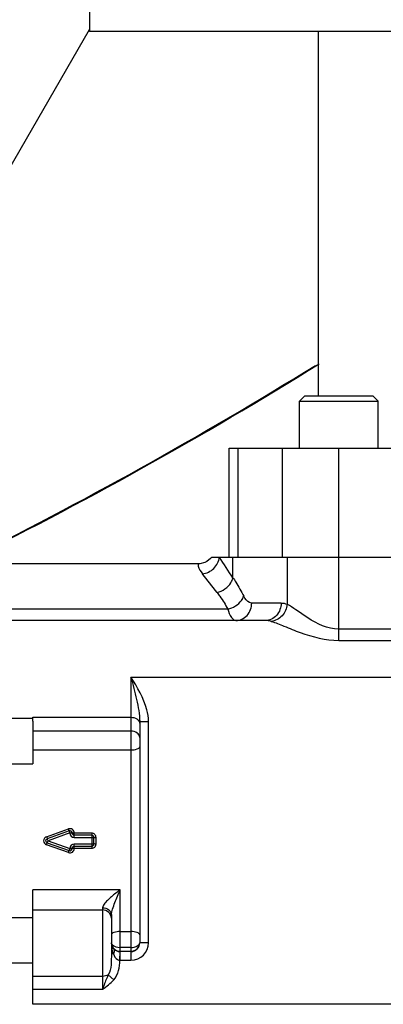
# Model space of a CAD drawing. Header units: millimetres. Extents: x 0 to 1189, y 0 to 841.
# Tile 106 of 136: x 1006.37 to 1009.7, y 565.96 to 574.99. Entities that reach past the tile are written whole.
import ezdxf

# ---------------------------------------------------------------- set-up
doc = ezdxf.new("R2010")
doc.units = ezdxf.units.MM
doc.header["$LTSCALE"] = 65.395
doc.linetypes.add('CENTER', pattern=[0.6, 0.375, -0.075, 0.075, -0.075])
for name, color, linetype in [('1907_153200_261214_ABL261', 7, 'CONTINUOUS'), ('1907_153200_81_ABL320', 7, 'CONTINUOUS'), ('1907_153200_81_T1_PBL461', 7, 'CONTINUOUS'), ('1997_000000_TLKGS_MARKETING_ABL300', 7, 'CONTINUOUS'), ('1997_030000_TLKGS_V_ABL301', 7, 'CONTINUOUS'), ('1997_100000_TLKGS_V_ABL302', 7, 'CONTINUOUS'), ('1997_122000_06_SIMPLE1_A_ABL303', 7, 'CONTINUOUS'), ('1997_122000_06_SIMPLE1_T1_A_PBL304', 7, 'CONTINUOUS'), ('9M32C_GENSET_GENERATOR_ABL307', 7, 'CONTINUOUS'), ('9M32C_GENSET_GENERATOR_T1_PBL308', 7, 'CONTINUOUS'), ('EN1092-1-01A-DN50-PN16-61_5_PBL321', 7, 'CONTINUOUS'), ('links_10_VBL258', 7, 'CONTINUOUS'), ('PUMPENAGGRR45_125_160_FL-Z-DB50_PBL285', 7, 'CONTINUOUS')]:
    doc.layers.add(name, color=color, linetype=linetype)

# ---------------------------------------------------------------- blocks, each defined once
blk = doc.blocks.new('PUMPENAGGRR45_125_160_FL-Z-DB50_PBL285', base_point=(1019.046, 567.07))
at = {"layer": 'PUMPENAGGRR45_125_160_FL-Z-DB50_PBL285', "color": 7, "linetype": 'Continuous'}
for p, q in [((1008.978, 571.54), (1008.93, 571.492)), ((1008.93, 571.492), (1009.65, 571.492)), ((1008.93, 571.06), (1008.93, 571.492)), ((1008.978, 571.54), (1009.602, 571.54)), ((1009.602, 571.54), (1009.65, 571.492)), ((1009.65, 571.06), (1009.65, 571.492)), ((1008.286, 571.06), (1012.326, 571.06)), ((1008.286, 570.06), (1008.286, 571.06)), ((1008.126, 570.06), (1012.486, 570.06)), ((1008.001, 570), (1005.646, 570)), ((1008.6167, 569.48), (1005.886, 569.48)), ((1006.486, 568.5806), (1006.486, 568.5923)), ((1006.486, 568.558), (1006.486, 568.5806)), ((1006.486, 568.558), (1006.486, 568.1663)), ((1007.466, 568.5521), (1007.466, 566.524)), ((1006.8192, 567.5505), (1006.6187, 567.4788)), ((1006.846, 567.53), (1006.846, 567.5316)), ((1006.6187, 567.4412), (1006.8192, 567.3695)), ((1007.026, 567.51), (1006.866, 567.51)), ((1007.046, 567.46), (1007.046, 567.49)), ((1007.046, 567.43), (1007.046, 567.46)), ((1006.846, 567.3884), (1006.846, 567.39)), ((1006.866, 567.41), (1007.026, 567.41)), ((1006.486, 565.96), (1006.486, 567.0102)), ((1007.206, 566.7786), (1007.206, 566.4223)), ((1007.386, 566.444), (1007.286, 566.444))]:
    blk.add_line(p, q, dxfattribs=at)
at = {"layer": 'PUMPENAGGRR45_125_160_FL-Z-DB50_PBL285', "color": 9, "linetype": 'Continuous'}
for p, q in [((1008.3687, 570.06), (1008.3687, 571.06)), ((1008.7701, 571.06), (1008.7701, 570.06)), ((1009.29, 569.2969), (1009.29, 571.06)), ((1008.3208, 569.8705), (1008.3208, 570.06)), ((1008.8164, 570.06), (1008.8164, 569.6295)), ((1008.7624, 569.64), (1008.4925, 569.64)), ((1008.2735, 569.584), (1006.1888, 569.584)), ((1011.322, 569.4005), (1009.29, 569.4005)), ((1009.29, 569.2969), (1011.322, 569.2969)), ((1007.386, 568.96), (1013.2061, 568.96)), ((1007.386, 568.96), (1007.386, 566.364)), ((1006.486, 568.5808), (1006.246, 568.5808)), ((1006.486, 568.5923), (1007.386, 568.5923)), ((1007.466, 568.5521), (1007.546, 568.5521)), ((1007.546, 566.524), (1007.546, 568.5521)), ((1007.386, 568.4644), (1006.486, 568.4644)), ((1006.486, 568.2933), (1007.386, 568.2933)), ((1006.246, 568.1663), (1006.486, 568.1663)), ((1006.612, 567.4973), (1006.8125, 567.5683)), ((1006.826, 567.5316), (1006.6254, 567.46)), ((1006.8192, 567.5505), (1006.826, 567.5316)), ((1006.826, 567.5316), (1006.846, 567.5316)), ((1006.826, 567.5316), (1006.826, 567.53)), ((1006.846, 567.53), (1006.826, 567.53)), ((1006.8464, 567.5315), (1006.8532, 567.5311)), ((1006.8532, 567.5311), (1006.866, 567.531)), ((1006.866, 567.49), (1006.866, 567.531)), ((1007.026, 567.5294), (1006.866, 567.5294)), ((1007.026, 567.5294), (1007.026, 567.3906)), ((1006.8125, 567.3516), (1006.612, 567.4227)), ((1006.6254, 567.46), (1006.6187, 567.4788)), ((1006.6187, 567.4412), (1006.6254, 567.46)), ((1006.6254, 567.46), (1006.826, 567.3884)), ((1006.866, 567.49), (1007.046, 567.49)), ((1007.046, 567.43), (1006.866, 567.43)), ((1006.866, 567.389), (1006.866, 567.43)), ((1007.066, 567.4303), (1007.066, 567.4897)), ((1006.826, 567.3884), (1006.8192, 567.3695)), ((1006.826, 567.39), (1006.846, 567.39)), ((1006.826, 567.39), (1006.826, 567.3884)), ((1006.846, 567.3884), (1006.826, 567.3884)), ((1006.8537, 567.3889), (1006.8463, 567.3885)), ((1006.866, 567.3906), (1007.026, 567.3906)), ((1007.286, 567.0102), (1006.486, 567.0102)), ((1007.286, 566.4451), (1007.286, 567.0102)), ((1006.486, 566.8254), (1007.126, 566.8254)), ((1007.126, 566.8454), (1007.126, 566.0991)), ((1006.486, 566.7537), (1006.246, 566.7537)), ((1007.286, 566.6267), (1007.386, 566.6267)), ((1007.546, 566.524), (1007.466, 566.524)), ((1007.285, 566.364), (1007.2855, 566.444)), ((1007.386, 566.4816), (1007.286, 566.4816)), ((1007.286, 566.4464), (1007.386, 566.4464)), ((1007.286, 566.364), (1007.286, 566.444)), ((1006.246, 566.3392), (1006.486, 566.3392)), ((1007.2242, 566.4223), (1007.206, 566.4223)), ((1007.286, 566.364), (1007.386, 566.364)), ((1007.126, 566.2163), (1006.486, 566.2163)), ((1007.1774, 566.23), (1007.2289, 566.1852)), ((1006.486, 566.0991), (1007.126, 566.0991)), ((1013.2061, 565.96), (1006.486, 565.96))]:
    blk.add_line(p, q, dxfattribs=at)
at = {"layer": 'PUMPENAGGRR45_125_160_FL-Z-DB50_PBL285', "color": 7, "linetype": 'Continuous'}
for points in [[(1008.126, 570.06), (1008.1159, 570.0486), (1008.0821, 570.022), (1008.0622, 570.0121), (1008.0179, 570.0009), (1008.001, 570)], [(1007.2242, 566.4732), (1007.2139, 566.4893), (1007.2098, 566.4997), (1007.206, 566.5239)]]:
    blk.add_lwpolyline(points, dxfattribs=at)
at = {"layer": 'PUMPENAGGRR45_125_160_FL-Z-DB50_PBL285', "color": 9, "linetype": 'Continuous'}
for centre, radius, start, end in [((1001.33, 565.3696), 8.3144, 32.77452, 34.34179), ((1002.1234, 565.1359), 7.6021, 37.24459, 38.89406), ((1007.421, 568.5343), 0.0452, 22.13963, 24.68603), ((1006.866, 567.53), 0.04, 180, 270), ((1006.866, 567.39), 0.04, 90, 180), ((1006.8653, 566.8751), 0.5139, 89.92292, 91.28966), ((1008.6041, 565.2725), 2.1811, 127.18232, 128.5218), ((1007.2833, 566.5252), 0.0774, 180.00017, 180.94587), ((1007.2296, 566.5252), 0.0237, 180.00135, 182.92919), ((1007.5172, 566.5237), 0.3113, 179.9465, 188.02353), ((1007.2837, 566.5252), 0.0777, 180.94869, 187.08368), ((1007.386, 566.524), 0.16, 270, 360), ((1007.2839, 566.5253), 0.078, 187.10408, 199.11923), ((1007.2847, 566.5257), 0.0788, 199.19525, 216.39504), ((1007.2848, 566.5258), 0.079, 216.43184, 220.84775), ((1007.286, 566.524), 0.16, 269.65459, 270)]:
    blk.add_arc(centre, radius, start, end, dxfattribs=at)
at = {"layer": 'PUMPENAGGRR45_125_160_FL-Z-DB50_PBL285', "color": 7, "linetype": 'Continuous'}
for centre, radius, start, end in [((1006.826, 567.5316), 0.02, 0, 109.65382), ((1006.866, 567.53), 0.02, 180, 270), ((1007.026, 567.49), 0.02, 0, 90), ((1007.026, 567.43), 0.02, 270, 360), ((1006.826, 567.3884), 0.02, 250.34618, 360), ((1006.866, 567.39), 0.02, 90, 180), ((1007.286, 566.524), 0.08, 180, 270), ((1007.386, 566.524), 0.08, 270, 360)]:
    blk.add_arc(centre, radius, start, end, dxfattribs=at)
at = {"layer": 'PUMPENAGGRR45_125_160_FL-Z-DB50_PBL285', "color": 9, "linetype": 'Continuous'}
for points, knots in [([(1008.0402, 569.9091), (1008.0787, 569.9122), (1008.1547, 569.9468), (1008.1919, 570.0222), (1008.1951, 570.06)], [0, 0, 0, 0, 0.504172, 1, 1, 1, 1]), ([(1008.001, 570), (1007.9991, 570), (1008.0023, 569.9876), (1008.0017, 569.9618), (1008.024, 569.9291), (1008.0402, 569.9091)], [0, 0, 0, 0, 0.057845, 0.231706, 1, 1, 1, 1]), ([(1008.1751, 569.7368), (1008.2259, 569.7474), (1008.29, 569.7922), (1008.317, 569.8551), (1008.3208, 569.8705)], [0, 0, 0, 0, 0.765528, 1, 1, 1, 1]), ([(1008.3208, 569.8705), (1008.3297, 569.8577), (1008.3655, 569.8035), (1008.3971, 569.7466), (1008.4192, 569.7024)], [0, 0, 0, 0, 0.23891, 1, 1, 1, 1]), ([(1008.1751, 569.7368), (1008.1839, 569.7252), (1008.2196, 569.6762), (1008.2513, 569.6244), (1008.2735, 569.584)], [0, 0, 0, 0, 0.240074, 1, 1, 1, 1]), ([(1008.2735, 569.584), (1008.322, 569.5949), (1008.3834, 569.632), (1008.4145, 569.6888), (1008.4192, 569.7024)], [0, 0, 0, 0, 0.776038, 1, 1, 1, 1]), ([(1008.4925, 569.64), (1008.4858, 569.64), (1008.4524, 569.6473), (1008.431, 569.6787), (1008.4192, 569.7024)], [0, 0, 0, 0, 0.202376, 1, 1, 1, 1]), ([(1008.3468, 569.48), (1008.3845, 569.48), (1008.4647, 569.5178), (1008.4925, 569.5997), (1008.4925, 569.64)], [0, 0, 0, 0, 0.483475, 1, 1, 1, 1]), ([(1008.7624, 569.64), (1008.7624, 569.5997), (1008.7346, 569.5178), (1008.6544, 569.48), (1008.6167, 569.48)], [0, 0, 0, 0, 0.516525, 1, 1, 1, 1]), ([(1008.8164, 569.6295), (1008.8138, 569.5906), (1008.7824, 569.514), (1008.7077, 569.4749), (1008.6707, 569.472)], [0, 0, 0, 0, 0.512576, 1, 1, 1, 1]), ([(1009.29, 569.4005), (1009.1891, 569.4004), (1009.0505, 569.4708), (1008.9074, 569.5706), (1008.8452, 569.6148), (1008.8164, 569.6295)], [0, 0, 0, 0, 0.571135, 0.816791, 1, 1, 1, 1]), ([(1008.2735, 569.584), (1008.2816, 569.557), (1008.2941, 569.5164), (1008.331, 569.48), (1008.3468, 569.48)], [0, 0, 0, 0, 0.640913, 1, 1, 1, 1]), ([(1008.6707, 569.472), (1008.7108, 569.46), (1008.799, 569.4231), (1008.9977, 569.3426), (1009.17, 569.2969), (1009.29, 569.2969)], [0, 0, 0, 0, 0.194353, 0.442527, 1, 1, 1, 1]), ([(1007.386, 568.96), (1007.4032, 568.8917), (1007.4374, 568.7577), (1007.466, 568.6203), (1007.466, 568.5521)], [0, 0, 0, 0, 0.508138, 1, 1, 1, 1]), ([(1007.546, 568.5521), (1007.546, 568.589), (1007.5224, 568.7366), (1007.4437, 568.8657), (1007.386, 568.96)], [0, 0, 0, 0, 0.25016, 1, 1, 1, 1]), ([(1007.386, 568.5923), (1007.3942, 568.5923), (1007.423, 568.5894), (1007.4533, 568.5723), (1007.462, 568.5532)], [0, 0, 0, 0, 0.283381, 1, 1, 1, 1]), ([(1007.466, 568.4078), (1007.466, 568.4232), (1007.4421, 568.4569), (1007.4056, 568.4644), (1007.386, 568.4644)], [0, 0, 0, 0, 0.440213, 1, 1, 1, 1]), ([(1007.386, 568.2933), (1007.405, 568.2933), (1007.4312, 568.2948), (1007.466, 568.3119), (1007.466, 568.3222)], [0, 0, 0, 0, 0.647564, 1, 1, 1, 1]), ([(1006.866, 567.531), (1006.8659, 567.5432), (1006.8528, 567.5692), (1006.8241, 567.5724), (1006.8125, 567.5683)], [0, 0, 0, 0, 0.499585, 1, 1, 1, 1]), ([(1006.8192, 567.5505), (1006.8175, 567.5498), (1006.8174, 567.5609), (1006.814, 567.5641), (1006.8125, 567.5683)], [0, 0, 0, 0, 0.290411, 1, 1, 1, 1]), ([(1006.8465, 567.5299), (1006.8473, 567.5298), (1006.8538, 567.5294), (1006.8603, 567.5294), (1006.866, 567.5294)], [0, 0, 0, 0, 0.129772, 1, 1, 1, 1]), ([(1007.066, 567.4897), (1007.0659, 567.4999), (1007.0573, 567.521), (1007.0361, 567.5294), (1007.026, 567.5294)], [0, 0, 0, 0, 0.498684, 1, 1, 1, 1]), ([(1006.612, 567.4973), (1006.6135, 567.493), (1006.6171, 567.4897), (1006.6169, 567.4782), (1006.6187, 567.4788)], [0, 0, 0, 0, 0.70801, 1, 1, 1, 1]), ([(1007.026, 567.3906), (1007.0361, 567.3906), (1007.0573, 567.3989), (1007.0659, 567.4201), (1007.066, 567.4303)], [0, 0, 0, 0, 0.499153, 1, 1, 1, 1]), ([(1007.046, 567.49), (1007.046, 567.488), (1007.0569, 567.492), (1007.0612, 567.4897), (1007.066, 567.4897)], [0, 0, 0, 0, 0.292991, 1, 1, 1, 1]), ([(1007.066, 567.4303), (1007.0612, 567.4303), (1007.0569, 567.428), (1007.046, 567.432), (1007.046, 567.43)], [0, 0, 0, 0, 0.707009, 1, 1, 1, 1]), ([(1006.8125, 567.3516), (1006.8241, 567.3476), (1006.8528, 567.3508), (1006.8659, 567.3768), (1006.866, 567.389)], [0, 0, 0, 0, 0.500439, 1, 1, 1, 1]), ([(1006.8125, 567.3516), (1006.814, 567.3559), (1006.8174, 567.3591), (1006.8175, 567.3702), (1006.8192, 567.3695)], [0, 0, 0, 0, 0.709589, 1, 1, 1, 1]), ([(1006.866, 567.3906), (1006.8613, 567.3906), (1006.8569, 567.3886), (1006.846, 567.392), (1006.846, 567.39)], [0, 0, 0, 0, 0.702162, 1, 1, 1, 1]), ([(1007.2457, 566.9789), (1007.2195, 566.9581), (1007.1814, 566.9262), (1007.1417, 566.8821), (1007.1257, 566.8571), (1007.126, 566.8454)], [0, 0, 0, 0, 0.552745, 0.805665, 1, 1, 1, 1]), ([(1007.206, 566.7786), (1007.206, 566.7974), (1007.2179, 566.8364), (1007.2449, 566.9132), (1007.2696, 566.9714), (1007.286, 567.0102)], [0, 0, 0, 0, 0.230253, 0.486081, 1, 1, 1, 1]), ([(1007.126, 566.8454), (1007.1459, 566.8454), (1007.1853, 566.834), (1007.2059, 566.7962), (1007.206, 566.7786)], [0, 0, 0, 0, 0.531706, 1, 1, 1, 1]), ([(1007.206, 566.7487), (1007.206, 566.7684), (1007.1881, 566.8098), (1007.1462, 566.8254), (1007.126, 566.8254)], [0, 0, 0, 0, 0.492692, 1, 1, 1, 1]), ([(1007.286, 566.6267), (1007.2669, 566.6267), (1007.2407, 566.6252), (1007.206, 566.6081), (1007.206, 566.5978)], [0, 0, 0, 0, 0.647564, 1, 1, 1, 1]), ([(1007.466, 566.5978), (1007.466, 566.6081), (1007.4312, 566.6252), (1007.405, 566.6267), (1007.386, 566.6267)], [0, 0, 0, 0, 0.352395, 1, 1, 1, 1]), ([(1007.206, 566.524), (1007.2063, 566.5181), (1007.2215, 566.4877), (1007.26, 566.4816), (1007.286, 566.4816)], [0, 0, 0, 0, 0.184795, 1, 1, 1, 1]), ([(1007.386, 566.4816), (1007.3961, 566.4816), (1007.4254, 566.4839), (1007.4649, 566.503), (1007.4659, 566.5241)], [0, 0, 0, 0, 0.323344, 1, 1, 1, 1]), ([(1007.386, 566.4464), (1007.4061, 566.4464), (1007.448, 566.4626), (1007.4656, 566.5041), (1007.4659, 566.524)], [0, 0, 0, 0, 0.502674, 1, 1, 1, 1]), ([(1007.2242, 566.4732), (1007.2266, 566.4702), (1007.2351, 566.4544), (1007.2302, 566.4347), (1007.2242, 566.4223)], [0, 0, 0, 0, 0.215507, 1, 1, 1, 1]), ([(1007.206, 566.4223), (1007.206, 566.3893), (1007.2061, 566.325), (1007.1952, 566.257), (1007.1774, 566.23)], [0, 0, 0, 0, 0.505679, 1, 1, 1, 1]), ([(1007.2242, 566.4223), (1007.2323, 566.4022), (1007.2474, 566.3728), (1007.2773, 566.3638), (1007.285, 566.364)], [0, 0, 0, 0, 0.737139, 1, 1, 1, 1]), ([(1007.1774, 566.23), (1007.1729, 566.2198), (1007.1537, 566.177), (1007.1378, 566.1328), (1007.126, 566.0991)], [0, 0, 0, 0, 0.23841, 1, 1, 1, 1])]:
    blk.add_open_spline(points, degree=3, knots=knots, dxfattribs=at)
for points in [[(1008.7624, 569.64), (1008.7808, 569.64), (1008.7994, 569.6362), (1008.8164, 569.6295)], [(1008.6707, 569.472), (1008.6533, 569.4772), (1008.6349, 569.48), (1008.6167, 569.48)], [(1007.4628, 568.5514), (1007.4648, 568.5464), (1007.466, 568.541), (1007.466, 568.5357)], [(1006.612, 567.4973), (1006.5976, 567.4922), (1006.5854, 567.4753), (1006.5854, 567.46)], [(1006.5854, 567.46), (1006.5854, 567.4447), (1006.5976, 567.4278), (1006.612, 567.4227)], [(1006.612, 567.4227), (1006.6142, 567.4288), (1006.616, 567.4352), (1006.6187, 567.4412)], [(1007.209, 566.4803), (1007.2118, 566.4605), (1007.2166, 566.4408), (1007.2242, 566.4223)], [(1007.225, 566.4741), (1007.2396, 566.4573), (1007.2636, 566.4464), (1007.286, 566.4464)], [(1007.2289, 566.1852), (1007.2699, 566.2323), (1007.2823, 566.3016), (1007.285, 566.364)], [(1007.1774, 566.23), (1007.1623, 566.2207), (1007.1437, 566.2163), (1007.126, 566.2163)], [(1007.126, 566.0991), (1007.1627, 566.1246), (1007.1996, 566.1514), (1007.2289, 566.1852)]]:
    blk.add_open_spline(points, degree=3, dxfattribs=at)
at = {"layer": 'PUMPENAGGRR45_125_160_FL-Z-DB50_PBL285', "color": 7, "linetype": 'Continuous'}
for points in [[(1006.6054, 567.46), (1006.6054, 567.4677), (1006.6115, 567.4762), (1006.6187, 567.4788)], [(1006.6187, 567.4412), (1006.6115, 567.4437), (1006.6054, 567.4523), (1006.6054, 567.46)]]:
    blk.add_open_spline(points, degree=3, dxfattribs=at)
blk = doc.blocks.new('EN1092-1-01A-DN50-PN16-61_5_PBL321', base_point=(1010.306, 575.28))
at = {"layer": 'EN1092-1-01A-DN50-PN16-61_5_PBL321', "color": 7, "linetype": 'Continuous'}
for p, q in [((1013.6059, 575.68), (1007.006, 575.68)), ((1007.006, 575.68), (1007.006, 574.88)), ((1013.606, 575.68), (1013.606, 574.88)), ((1013.6059, 574.88), (1007.006, 574.88))]:
    blk.add_line(p, q, dxfattribs=at)
blk = doc.blocks.new('1907_153200_81_T1_PBL461', base_point=(1010.306, 572.97))
at = {"layer": '1907_153200_81_T1_PBL461', "color": 7, "linetype": 'Continuous'}
for p, q in [((1009.106, 571.54), (1009.106, 574.88)), ((1011.506, 573.28), (1011.506, 574.88)), ((1011.506, 571.54), (1011.506, 572.88))]:
    blk.add_line(p, q, dxfattribs=at)
at = {"layer": '1907_153200_81_T1_PBL461', "color": 2, "linetype": 'CENTER'}
for p, q in [((1010.306, 573.6934), (1010.306, 574.88)), ((1010.306, 571.06), (1010.306, 572.4666))]:
    blk.add_line(p, q, dxfattribs=at)
blk = doc.blocks.new('1907_153200_81_ABL320', base_point=(1010.306, 573.37))
at = {"layer": '1907_153200_81_T1_PBL461'}
blk.add_blockref('1907_153200_81_T1_PBL461', (1010.306, 572.97), dxfattribs=at)
at = {"layer": 'EN1092-1-01A-DN50-PN16-61_5_PBL321'}
blk.add_blockref('EN1092-1-01A-DN50-PN16-61_5_PBL321', (1010.306, 575.28), dxfattribs=at)
blk = doc.blocks.new('1907_153200_261214_ABL261', base_point=(991.506, 613.93))
at = {"layer": '1907_153200_81_ABL320'}
blk.add_blockref('1907_153200_81_ABL320', (1010.306, 573.37), dxfattribs=at)
at = {"layer": 'PUMPENAGGRR45_125_160_FL-Z-DB50_PBL285'}
blk.add_blockref('PUMPENAGGRR45_125_160_FL-Z-DB50_PBL285', (1019.046, 567.07), dxfattribs=at)
blk = doc.blocks.new('1997_122000_06_SIMPLE1_T1_A_PBL304', base_point=(988.7261, 572.78))
at = {"layer": '1997_122000_06_SIMPLE1_T1_A_PBL304', "color": 7, "linetype": 'Continuous'}
blk.add_line((1003.8089, 569.36), (1007.006, 574.9005), dxfattribs=at)
blk = doc.blocks.new('1997_122000_06_SIMPLE1_A_ABL303', base_point=(988.7261, 572.78))
at = {"layer": '1997_122000_06_SIMPLE1_T1_A_PBL304'}
blk.add_blockref('1997_122000_06_SIMPLE1_T1_A_PBL304', (988.7261, 572.78), dxfattribs=at)
blk = doc.blocks.new('1997_100000_TLKGS_V_ABL302', base_point=(983.506, 617.4642))
at = {"layer": '1997_122000_06_SIMPLE1_A_ABL303'}
blk.add_blockref('1997_122000_06_SIMPLE1_A_ABL303', (988.7261, 572.78), dxfattribs=at)
blk = doc.blocks.new('1997_030000_TLKGS_V_ABL301', base_point=(991.006, 633.805))
at = {"layer": '1997_100000_TLKGS_V_ABL302'}
blk.add_blockref('1997_100000_TLKGS_V_ABL302', (983.506, 617.4642), dxfattribs=at)
blk = doc.blocks.new('1997_000000_TLKGS_MARKETING_ABL300', base_point=(991.006, 643.1842))
at = {"layer": '1997_030000_TLKGS_V_ABL301'}
blk.add_blockref('1997_030000_TLKGS_V_ABL301', (991.006, 633.805), dxfattribs=at)
blk = doc.blocks.new('9M32C_GENSET_GENERATOR_T1_PBL308', base_point=(986.8497, 625.4191))
at = {"layer": '9M32C_GENSET_GENERATOR_T1_PBL308', "color": 7, "linetype": 'Continuous'}
for centre, start, end in [((988.606, 604.7725), 296.31304, 301.90281), ((988.606, 604.78), 296.34708, 301.84265)]:
    blk.add_arc(centre, 38.8, start, end, dxfattribs=at)
blk = doc.blocks.new('9M32C_GENSET_GENERATOR_ABL307', base_point=(986.8497, 625.4191))
at = {"layer": '9M32C_GENSET_GENERATOR_T1_PBL308'}
blk.add_blockref('9M32C_GENSET_GENERATOR_T1_PBL308', (986.8497, 625.4191), dxfattribs=at)
blk = doc.blocks.new('LINKS_10_VBL258', base_point=(991.3239, 626.4078))
at = {"layer": '1907_153200_261214_ABL261'}
blk.add_blockref('1907_153200_261214_ABL261', (991.506, 613.93), dxfattribs=at)
at = {"layer": '1997_000000_TLKGS_MARKETING_ABL300'}
blk.add_blockref('1997_000000_TLKGS_MARKETING_ABL300', (991.006, 643.1842), dxfattribs=at)
at = {"layer": '9M32C_GENSET_GENERATOR_ABL307'}
blk.add_blockref('9M32C_GENSET_GENERATOR_ABL307', (986.8497, 625.4191), dxfattribs=at)

msp = doc.modelspace()

# ---------------------------------------------------------------- block references
at = {"layer": 'links_10_VBL258'}
msp.add_blockref('LINKS_10_VBL258', (991.32386, 626.40783), dxfattribs=at)

doc.saveas('drawing.dxf')
